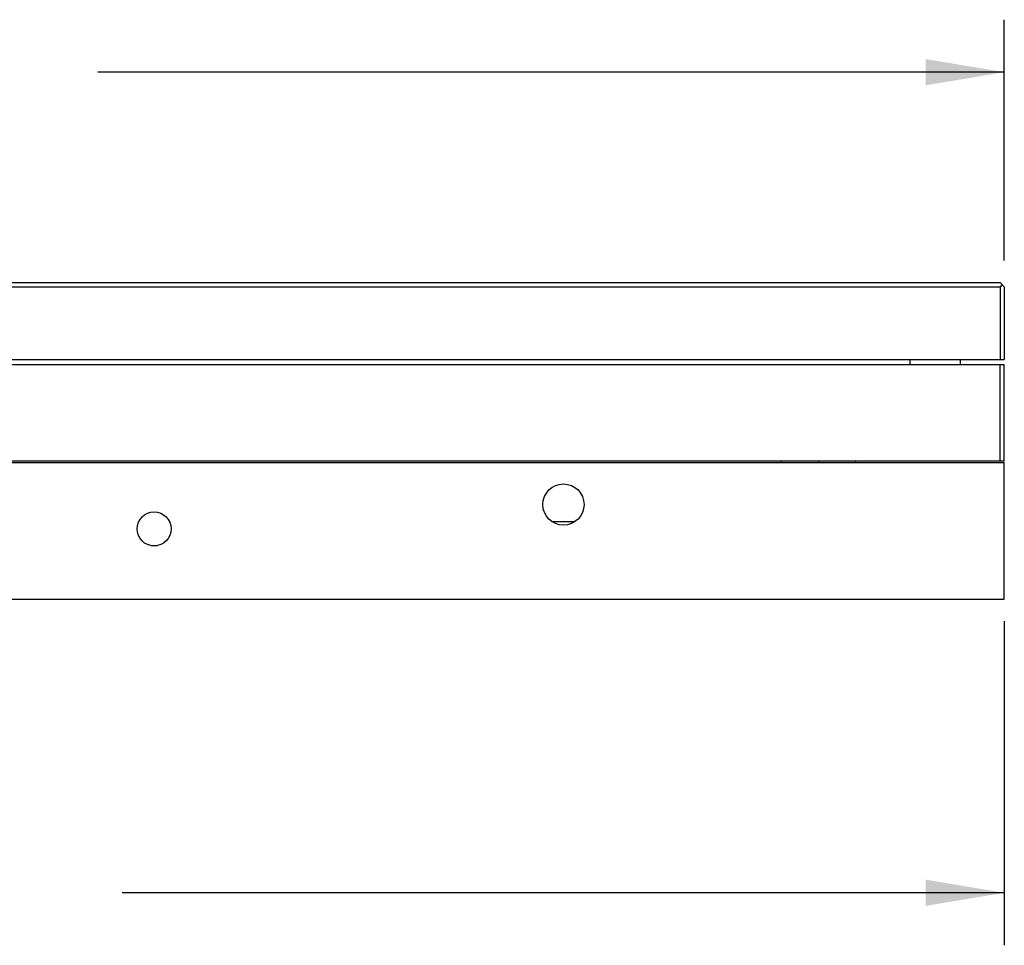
# Model space of a CAD drawing. Header units: inches. Extents: x 0 to 22, y 0 to 17.
# Tile 27 of 31: x 15.4 to 17.8, y 4.3 to 6.5. Entities that reach past the tile are written whole.
import ezdxf

# ---------------------------------------------------------------- set-up
doc = ezdxf.new("R2010")
doc.units = ezdxf.units.IN
doc.header["$LTSCALE"] = 1.21
doc.header["$MEASUREMENT"] = 0
doc.layers.get('0').update_dxf_attribs({"linetype": 'CONTINUOUS'})
doc.layers.add('02___PRT_ALL_AXES', color=7, linetype='CONTINUOUS')
doc.styles.get("Standard").update_dxf_attribs({"font": 'txt', "width": 0.95})
doc.dimstyles.new('DIMSTYLE_1', dxfattribs={"dimtxt": 0.125, "dimasz": 0.1875, "dimexe": 0.125, "dimexo": 0.0625, "dimgap": 0.0625, "dimtad": 0, "dimtih": 1, "dimtoh": 1, "dimdec": 3, "dimzin": 4, "dimdsep": 46, "dimtxsty": 'STANDARD', "dimblk": '_FILLED', "dimblk1": '_FILLED', "dimblk2": '_FILLED', "dimcen": 0.09, "dimadec": 3, "dimazin": 1, "dimtp": 0.001, "dimtm": 0.001, "dimtfac": 1, "dimtdec": 3, "dimtofl": 0, "dimtmove": 0, "dimatfit": 3, "dimldrblk": '_FILLED', "dimfxl": 1, "dimtolj": 1, "dimtzin": 4, "dimarcsym": 0})

# ---------------------------------------------------------------- blocks, each defined once
blk = doc.blocks.new('_FILLED')
at = {"color": 0, "linetype": 'BYBLOCK'}
blk.add_solid([(0, 0), (-1, 0.167), (-1, -0.167)], dxfattribs=at)
blk = doc.blocks.new('*D0')
at = {"color": 6, "linetype": 'CONTINUOUS'}
for p, q in [((11.79, 5.4997), (11.79, 4.3054)), ((17.785, 5.0772), (17.785, 4.3054)), ((11.79, 4.4304), (13.8904, 4.4304)), ((17.785, 4.4304), (15.6842, 4.4304))]:
    blk.add_line(p, q, dxfattribs=at)
at = {"color": 6, "linetype": 'CONTINUOUS', "xscale": 0.1875, "yscale": 0.1875, "zscale": 0.1875, "rotation": 180}
blk.add_blockref('_FILLED', (11.79, 4.4304), dxfattribs=at)
at = {"color": 6, "linetype": 'CONTINUOUS', "xscale": 0.1875, "yscale": 0.1875, "zscale": 0.1875}
blk.add_blockref('_FILLED', (17.785, 4.4304), dxfattribs=at)
at = {"color": 6, "linetype": 'CONTINUOUS', "insert": (14.7873, 4.4929), "char_height": 0.125, "width": 1.66875, "attachment_point": 2, "line_spacing_factor": 0.9}
blk.add_mtext('5.995{\\ftxt.shx;\\W1.000000;\\H0.125000; }[152.27]', dxfattribs=at)
blk = doc.blocks.new('*D1')
at = {"color": 2, "linetype": 'CONTINUOUS'}
for p, q in [((12.0398, 5.935), (12.0398, 6.509)), ((17.785, 5.9357), (17.785, 6.509)), ((12.0398, 6.384), (13.8322, 6.384)), ((17.785, 6.384), (15.6259, 6.384))]:
    blk.add_line(p, q, dxfattribs=at)
at = {"color": 2, "linetype": 'CONTINUOUS', "xscale": 0.1875, "yscale": 0.1875, "zscale": 0.1875, "rotation": 180}
blk.add_blockref('_FILLED', (12.0398, 6.384), dxfattribs=at)
at = {"color": 2, "linetype": 'CONTINUOUS', "xscale": 0.1875, "yscale": 0.1875, "zscale": 0.1875}
blk.add_blockref('_FILLED', (17.785, 6.384), dxfattribs=at)
at = {"color": 2, "linetype": 'CONTINUOUS', "insert": (14.729, 6.4465), "char_height": 0.125, "width": 1.66875, "attachment_point": 2, "line_spacing_factor": 0.9}
blk.add_mtext('5.745{\\ftxt.shx;\\W1.000000;\\H0.125000; }[145.93]', dxfattribs=at)

msp = doc.modelspace()

# ---------------------------------------------------------------- linework, layer by layer
at = {"color": 7, "linetype": 'CONTINUOUS'}
for p, q in [((12.1, 5.8832), (17.775, 5.8832)), ((12.1, 5.8732), (17.775, 5.8732)), ((17.775, 5.8832), (17.785, 5.8732)), ((17.78, 5.8782), (17.775, 5.8732)), ((17.775, 5.8732), (17.775, 5.7002)), ((17.785, 5.8732), (17.785, 5.7002)), ((12.1, 5.7002), (17.785, 5.7002)), ((17.56, 5.7002), (17.56, 5.6882)), ((17.68, 5.7002), (17.68, 5.6882)), ((12.1, 5.6882), (17.785, 5.6882)), ((17.775, 5.4582), (17.775, 5.6882)), ((17.785, 5.4582), (17.785, 5.6882)), ((17.785, 5.4582), (12.1, 5.4582)), ((12.1, 5.4547), (17.785, 5.4547)), ((17.2544, 5.4547), (17.2544, 5.4582)), ((17.343, 5.4547), (17.343, 5.4582)), ((17.4316, 5.4547), (17.4316, 5.4582)), ((17.785, 5.1297), (17.785, 5.4547)), ((15.7524, 5.257), (15.7675, 5.257)), ((12.1, 5.1297), (17.785, 5.1297))]:
    msp.add_line(p, q, dxfattribs=at)
at = {"layer": '02___PRT_ALL_AXES', "color": 7, "linetype": 'CONTINUOUS'}
msp.add_line((16.7076, 5.3147), (16.7624, 5.3147), dxfattribs=at)
for centre, radius in [((16.735, 5.3547), 0.049), ((15.76, 5.2967), 0.0405)]:
    msp.add_circle(centre, radius, dxfattribs=at)

# ---------------------------------------------------------------- dimensions: what is measured, and where the dimension line sits
at = {"color": 2, "linetype": 'CONTINUOUS'}
dim = msp.add_linear_dim(base=(12.0398, 6.384), p1=(17.785, 5.8732), p2=(12.0398, 5.8725), angle=180, dimstyle='DIMSTYLE_1', dxfattribs=at)
dim.commit()
dim.dimension.update_dxf_attribs({"geometry": '*D1', "text_midpoint": (14.729, 6.384), "dimtype": 160})
at = {"color": 6, "linetype": 'CONTINUOUS'}
dim = msp.add_linear_dim(base=(11.79, 4.4304), p1=(17.785, 5.1397), p2=(11.79, 5.5622), angle=180, dimstyle='DIMSTYLE_1', dxfattribs=at)
dim.commit()
dim.dimension.update_dxf_attribs({"geometry": '*D0', "text_midpoint": (14.7873, 4.4304), "dimtype": 160})

doc.saveas('drawing.dxf')
